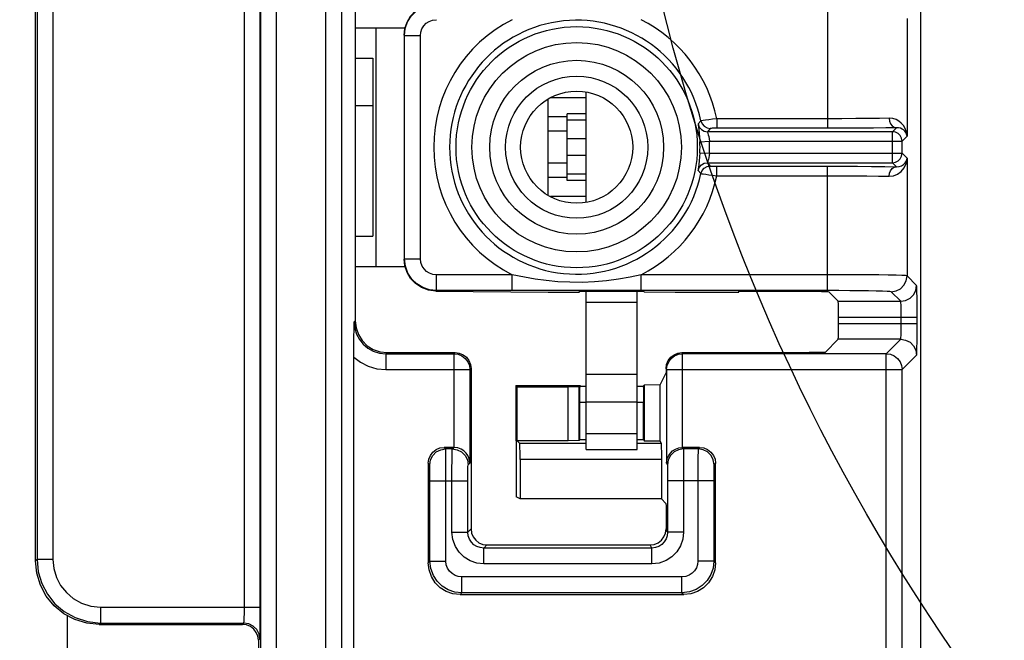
# Model space of a CAD drawing. Extents: x 33 to 410, y 33 to 287.
# Tile 79 of 90: x 289.06 to 294.22, y 218.59 to 221.85. Entities that reach past the tile are written whole.
import ezdxf

# ---------------------------------------------------------------- set-up
doc = ezdxf.new("R2010")
doc.units = 0
doc.header["$LTSCALE"] = 23.1
doc.layers.get('0').update_dxf_attribs({"linetype": 'CONTINUOUS'})
for name, color, linetype in [('ALL_AXIS', 7, 'CONTINUOUS'), ('ALL_DIM', 7, 'CONTINUOUS'), ('ALL_FEATURES', 7, 'CONTINUOUS')]:
    doc.layers.add(name, color=color, linetype=linetype)
doc.dimstyles.get("Standard").update_dxf_attribs({"dimtxt": 2.5, "dimasz": 2.5, "dimexe": 1.25, "dimexo": 0.625, "dimtad": 1, "dimcen": 2.5, "dimazin": 3, "dimtfac": 1, "dimtmove": 0, "dimatfit": 3})

# ---------------------------------------------------------------- blocks, each defined once
blk = doc.blocks.new('_OPEN')
at = {"color": 0, "linetype": 'BYBLOCK'}
for p, q in [((0, 0), (-1, 0.25)), ((-1, -0.25), (0, 0)), ((-1, 0), (0, 0))]:
    blk.add_line(p, q, dxfattribs=at)
blk = doc.blocks.new('*D17')
at = {"layer": 'ALL_DIM', "color": 2, "linetype": 'CONTINUOUS'}
for p, q in [((266.1762, 174.8303), (266.1762, 243.6985)), ((294.1654, 228.5749), (294.1654, 243.6985)), ((266.1762, 242.6985), (280.1708, 242.6985)), ((294.1654, 242.6985), (280.1708, 242.6985))]:
    blk.add_line(p, q, dxfattribs=at)
at = {"layer": 'ALL_DIM', "color": 2, "linetype": 'CONTINUOUS', "xscale": 2, "yscale": 2, "zscale": 2, "rotation": 180}
blk.add_blockref('_OPEN', (266.1762, 242.6985), dxfattribs=at)
at = {"layer": 'ALL_DIM', "color": 2, "linetype": 'CONTINUOUS', "xscale": 2, "yscale": 2, "zscale": 2}
blk.add_blockref('_OPEN', (294.1654, 242.6985), dxfattribs=at)
blk = doc.blocks.new('*D18')
at = {"layer": 'ALL_DIM', "color": 2, "linetype": 'CONTINUOUS'}
for p, q in [((293.1654, 227.5749), (240.1516, 227.5749)), ((241.1516, 227.5749), (241.1516, 199.1181)), ((241.1516, 170.6613), (241.1516, 199.1181)), ((262.0072, 170.6613), (240.1516, 170.6613))]:
    blk.add_line(p, q, dxfattribs=at)
at = {"layer": 'ALL_DIM', "color": 2, "linetype": 'CONTINUOUS', "xscale": 2, "yscale": 2, "zscale": 2}
for p, rotation in [((241.1516, 227.5749), 90), ((241.1516, 170.6613), 270)]:
    blk.add_blockref('_OPEN', p, dxfattribs=dict(at, rotation=rotation))
blk = doc.blocks.new('*D35')
at = {"layer": 'ALL_DIM', "color": 2, "linetype": 'CONTINUOUS'}
for p, q in [((266.1762, 174.8303), (266.1762, 249.6985)), ((297.9563, 200.6275), (297.9563, 249.6985)), ((266.1762, 248.6985), (282.0662, 248.6985)), ((297.9563, 248.6985), (282.0662, 248.6985))]:
    blk.add_line(p, q, dxfattribs=at)
at = {"layer": 'ALL_DIM', "color": 2, "linetype": 'CONTINUOUS', "xscale": 2, "yscale": 2, "zscale": 2, "rotation": 180}
blk.add_blockref('_OPEN', (266.1762, 248.6985), dxfattribs=at)
at = {"layer": 'ALL_DIM', "color": 2, "linetype": 'CONTINUOUS', "xscale": 2, "yscale": 2, "zscale": 2}
blk.add_blockref('_OPEN', (297.9563, 248.6985), dxfattribs=at)
blk = doc.blocks.new('*D39')
at = {"layer": 'ALL_DIM', "color": 2, "linetype": 'CONTINUOUS'}
for p, q in [((266.1762, 174.8303), (266.1762, 261.6985)), ((330.396, 251), (330.396, 261.6985)), ((266.1762, 260.6985), (298.2861, 260.6985)), ((330.396, 260.6985), (298.2861, 260.6985))]:
    blk.add_line(p, q, dxfattribs=at)
at = {"layer": 'ALL_DIM', "color": 2, "linetype": 'CONTINUOUS', "xscale": 2, "yscale": 2, "zscale": 2, "rotation": 180}
blk.add_blockref('_OPEN', (266.1762, 260.6985), dxfattribs=at)
at = {"layer": 'ALL_DIM', "color": 2, "linetype": 'CONTINUOUS', "xscale": 2, "yscale": 2, "zscale": 2}
blk.add_blockref('_OPEN', (330.396, 260.6985), dxfattribs=at)
blk = doc.blocks.new('*D40')
at = {"layer": 'ALL_DIM', "color": 2, "linetype": 'CONTINUOUS'}
for p, q in [((266.1762, 174.8303), (266.1762, 255.6985)), ((314.4893, 200.6275), (314.4893, 255.6985)), ((266.1762, 254.6985), (290.3327, 254.6985)), ((314.4893, 254.6985), (290.3327, 254.6985))]:
    blk.add_line(p, q, dxfattribs=at)
at = {"layer": 'ALL_DIM', "color": 2, "linetype": 'CONTINUOUS', "xscale": 2, "yscale": 2, "zscale": 2, "rotation": 180}
blk.add_blockref('_OPEN', (266.1762, 254.6985), dxfattribs=at)
at = {"layer": 'ALL_DIM', "color": 2, "linetype": 'CONTINUOUS', "xscale": 2, "yscale": 2, "zscale": 2}
blk.add_blockref('_OPEN', (314.4893, 254.6985), dxfattribs=at)

msp = doc.modelspace()

# ---------------------------------------------------------------- linework, layer by layer
at = {"color": 2, "linetype": 'CONTINUOUS'}
msp.add_circle((302.4913, 224.4132), 10.3659, dxfattribs=at)
at = {"layer": 'ALL_AXIS', "color": 7, "linetype": 'CONTINUOUS'}
for p, q in [((292.0278, 220.8904), (292.0278, 221.4672)), ((291.9276, 221.0035), (291.9276, 221.3542)), ((292.0278, 221.3542), (291.9276, 221.3542)), ((292.0278, 221.3208), (291.9276, 221.3208)), ((292.0278, 221.0369), (291.9276, 221.0369)), ((292.0278, 221.0035), (291.9276, 221.0035)), ((292.0278, 219.5923), (292.0278, 220.4229)), ((292.295, 219.5923), (292.295, 220.4229)), ((292.0278, 220.3662), (292.295, 220.3662)), ((292.0278, 219.9874), (292.295, 219.9874)), ((292.0278, 219.6758), (292.295, 219.6758)), ((292.0278, 219.5923), (292.295, 219.5923))]:
    msp.add_line(p, q, dxfattribs=at)
at = {"layer": 'ALL_AXIS', "color": 9, "linetype": 'CONTINUOUS'}
for p, q in [((292.0278, 221.222), (291.9276, 221.222)), ((292.0278, 221.1357), (291.9276, 221.1357)), ((292.0278, 219.8428), (292.295, 219.8428))]:
    msp.add_line(p, q, dxfattribs=at)
at = {"layer": 'ALL_FEATURES', "color": 7, "linetype": 'CONTINUOUS'}
for p, q in [((289.1387, 219.0078), (289.1387, 231.1909)), ((293.7813, 224.3581), (293.7813, 217.9995)), ((290.8159, 222.09), (290.8159, 220.2676)), ((290.8159, 221.8051), (291.0778, 221.8051)), ((290.9256, 220.5526), (290.9256, 221.8051)), ((291.073, 221.7662), (291.073, 220.5914)), ((290.8159, 221.6464), (290.9089, 221.6464)), ((290.9089, 221.6464), (290.9089, 220.7112)), ((292.0278, 221.4377), (291.8399, 221.4377)), ((290.9089, 221.3959), (290.8159, 221.3959)), ((291.8274, 220.9264), (291.8274, 221.4312)), ((291.9276, 221.3375), (291.8274, 221.3375)), ((291.9276, 221.0202), (291.8274, 221.0202)), ((292.0278, 220.92), (291.8399, 220.92)), ((290.8159, 220.7112), (290.9089, 220.7112)), ((290.8159, 220.5526), (291.0778, 220.5526)), ((291.2386, 220.4231), (291.8274, 220.4186)), ((291.8274, 220.4186), (291.99, 220.4186)), ((291.99, 220.4186), (291.9944, 220.4229)), ((291.9944, 220.4229), (292.3284, 220.4229)), ((292.3284, 220.4229), (292.3313, 220.42)), ((292.3313, 220.42), (292.4954, 220.4171)), ((292.4954, 220.4171), (292.8294, 220.4171)), ((292.8294, 220.4171), (292.8294, 220.4229)), ((292.8294, 220.4229), (293.133, 220.4229)), ((293.3, 220.4201), (293.3502, 220.3699)), ((293.3517, 220.2541), (293.3517, 220.2864)), ((293.2817, 220.102), (293.3502, 220.1706)), ((290.9829, 220.1006), (291.3399, 220.1006)), ((292.5087, 220.0977), (292.5303, 220.1006)), ((292.5303, 220.1006), (293.1982, 220.1006)), ((290.8087, 212.1142), (290.8087, 220.0763)), ((291.4234, 220.0171), (291.4234, 219.1748)), ((292.4468, 219.9963), (292.4155, 219.9337)), ((292.4468, 220.0171), (292.4497, 220.0387)), ((292.4468, 220.0171), (292.4468, 219.9963)), ((292.4497, 220.0112), (292.4497, 219.521)), ((292.4505, 220.0222), (292.4526, 220.0327)), ((291.6589, 219.9278), (291.6611, 219.3441)), ((291.6589, 219.9278), (291.6662, 219.9205)), ((291.6589, 219.9278), (291.9958, 219.9278)), ((291.6662, 219.6366), (291.6662, 219.9205)), ((291.6662, 219.9205), (291.9336, 219.9205)), ((291.9336, 219.9205), (291.9913, 219.9232)), ((291.9336, 219.6366), (291.9336, 219.9205)), ((291.9913, 219.9232), (291.9958, 219.9278)), ((291.9913, 219.6393), (291.9913, 219.9232)), ((291.9958, 219.9278), (291.9958, 219.9247)), ((291.9958, 219.9248), (292.0278, 219.9248)), ((292.295, 219.9248), (292.3269, 219.9248)), ((292.3269, 219.9248), (292.3343, 219.9322)), ((292.3269, 219.9248), (292.3273, 219.9223)), ((292.3343, 219.9322), (292.4155, 219.9337)), ((292.3343, 219.6365), (292.3343, 219.9322)), ((292.4155, 219.6351), (292.4155, 219.9337)), ((291.9944, 219.6424), (291.9944, 219.8413)), ((292.3284, 219.6424), (292.3284, 219.8413)), ((291.6793, 219.6234), (291.6662, 219.6366)), ((291.9336, 219.6366), (291.6662, 219.6366)), ((291.9913, 219.6393), (291.9336, 219.6366)), ((291.9944, 219.6424), (291.9913, 219.6393)), ((292.0278, 219.6424), (291.9944, 219.6424)), ((292.3284, 219.6424), (292.295, 219.6424)), ((292.3284, 219.6424), (292.3343, 219.6365)), ((292.4155, 219.6351), (292.3343, 219.6365)), ((292.4155, 219.6351), (292.4213, 219.6234)), ((291.334, 219.6031), (291.2822, 219.6031)), ((292.623, 219.6031), (292.5332, 219.6031)), ((291.6808, 219.5399), (291.6808, 219.3332)), ((292.422, 219.5613), (292.4221, 219.3332)), ((291.1987, 219.5196), (291.1987, 218.997)), ((292.7065, 218.997), (292.7065, 219.5196)), ((292.4551, 219.4282), (292.4551, 219.1582)), ((291.6808, 219.3332), (291.6611, 219.3441)), ((292.4221, 219.3332), (291.6808, 219.3332)), ((292.4461, 219.3091), (292.4221, 219.3332)), ((292.4468, 219.2471), (292.4468, 219.1748)), ((292.444, 219.1532), (292.4468, 219.1748)), ((291.5069, 219.0913), (292.3633, 219.0913)), ((291.3656, 218.83), (292.5396, 218.83)), ((289.3057, 215.6177), (289.3057, 218.7201)), ((289.4726, 218.6738), (290.2242, 218.6738)), ((290.3077, 218.5903), (290.3077, 218.2549))]:
    msp.add_line(p, q, dxfattribs=at)
at = {"layer": 'ALL_FEATURES', "color": 9, "linetype": 'CONTINUOUS'}
for p, q in [((289.146, 231.1878), (289.146, 219.0151)), ((289.2295, 231.1528), (289.2295, 219.0151)), ((290.3178, 218.7646), (290.3178, 230.9426)), ((290.3196, 218.5127), (290.3196, 230.9428)), ((290.4031, 218.5127), (290.4031, 230.9514)), ((290.6622, 218.5127), (290.6622, 230.9782)), ((290.7457, 218.5127), (290.7457, 230.9868)), ((290.2343, 218.7646), (290.2343, 230.9339)), ((293.2937, 221.9317), (293.2937, 221.2781)), ((293.7112, 221.854), (293.7112, 221.2361)), ((291.073, 221.7662), (291.0744, 221.7648)), ((291.0744, 220.5928), (291.0744, 221.7648)), ((291.0744, 221.7648), (291.1579, 221.7648)), ((291.1579, 220.5928), (291.1579, 221.7648)), ((292.6297, 221.3173), (292.6151, 221.3007)), ((292.6151, 221.3007), (292.6154, 221.297)), ((292.7127, 221.3282), (292.7127, 221.2781)), ((293.2937, 221.3282), (292.7127, 221.3282)), ((293.6349, 221.26), (293.6561, 221.2811)), ((291.9276, 221.2623), (291.8274, 221.2623)), ((292.6787, 221.2776), (292.6643, 221.26)), ((292.6643, 221.26), (292.6646, 221.258)), ((293.6349, 221.26), (292.6643, 221.26)), ((293.2937, 221.2781), (292.7037, 221.2781)), ((293.6349, 221.0976), (293.6349, 221.26)), ((293.6442, 221.2592), (293.6349, 221.26)), ((293.685, 221.2099), (293.7112, 221.2361)), ((292.6243, 221.2077), (292.6744, 221.2099)), ((292.6744, 221.2099), (293.685, 221.2099)), ((293.685, 221.2099), (293.685, 221.2108)), ((293.685, 221.1477), (293.685, 221.2099)), ((292.6243, 221.1499), (292.6744, 221.1477)), ((292.6744, 221.1477), (293.685, 221.1477)), ((293.7112, 221.1215), (293.685, 221.1477)), ((291.9276, 221.0953), (291.8274, 221.0953)), ((292.6643, 221.0976), (292.6787, 221.08)), ((292.6643, 221.0976), (293.6349, 221.0976)), ((292.7127, 221.0294), (292.7127, 221.0795)), ((293.2937, 220.4259), (293.2937, 221.0795)), ((293.6561, 221.0765), (293.6349, 221.0976)), ((293.7112, 221.1215), (293.7112, 220.5036)), ((292.6151, 221.0569), (292.6297, 221.0403)), ((292.7127, 221.0294), (293.2937, 221.0294)), ((291.0744, 220.5928), (291.073, 220.5914)), ((291.0744, 220.5928), (291.1579, 220.5928)), ((291.2414, 220.4259), (291.2414, 220.5094)), ((291.6394, 220.5094), (291.2414, 220.5094)), ((291.6394, 220.4259), (291.6394, 220.5094)), ((292.3159, 220.4259), (292.3159, 220.5094)), ((293.2937, 220.5094), (292.3159, 220.5094)), ((293.7615, 220.4533), (293.7112, 220.5036)), ((291.2414, 220.4259), (291.2386, 220.4231)), ((291.6394, 220.4259), (291.2414, 220.4259)), ((293.2937, 220.4259), (292.2532, 220.4259)), ((293.678, 220.3699), (293.6277, 220.4201)), ((293.3502, 220.3699), (293.678, 220.3699)), ((290.8101, 220.2617), (290.8159, 220.2676)), ((293.3517, 220.2864), (293.7643, 220.2864)), ((293.3517, 220.2541), (293.7643, 220.2541)), ((293.6808, 220.2541), (293.6808, 220.2864)), ((293.7643, 220.2541), (293.7643, 220.2864)), ((293.678, 220.1706), (293.3502, 220.1706)), ((293.6021, 220.0947), (293.678, 220.1706)), ((290.9771, 220.0947), (290.9829, 220.1006)), ((290.9771, 220.0947), (290.9771, 220.0112)), ((290.9771, 220.0947), (291.334, 220.0947)), ((291.334, 220.0947), (291.3399, 220.1006)), ((291.334, 220.0947), (291.334, 219.6031)), ((292.5332, 220.0947), (292.5303, 220.1006)), ((292.5318, 220.0947), (292.5332, 220.0947)), ((292.5332, 219.6031), (292.5332, 220.0947)), ((293.6021, 220.0947), (292.5332, 220.0947)), ((293.6021, 218.0951), (293.6021, 220.0947)), ((293.6856, 220.0112), (293.7615, 220.0871)), ((290.9771, 220.0112), (291.4175, 220.0112)), ((291.4175, 220.0112), (291.4234, 220.0171)), ((291.4175, 220.0112), (291.4175, 219.521)), ((292.4497, 220.0112), (292.4468, 220.0171)), ((292.4497, 220.0112), (292.4505, 220.0222)), ((292.4497, 220.0112), (293.6856, 220.0112)), ((293.6856, 218.0951), (293.6856, 220.0112)), ((291.9944, 219.8413), (292.0278, 219.8413)), ((292.295, 219.8413), (292.3284, 219.8413)), ((291.2901, 219.5952), (291.2822, 219.6031)), ((291.3247, 219.5952), (291.2901, 219.5952)), ((291.3247, 219.5952), (291.3326, 219.6031)), ((292.0278, 219.6234), (291.6793, 219.6234)), ((292.4213, 219.6234), (292.295, 219.6234)), ((292.534, 219.6031), (292.5379, 219.5952)), ((292.6151, 219.5952), (292.5379, 219.5952)), ((292.623, 219.6031), (292.6151, 219.5952)), ((292.4221, 219.5399), (291.6808, 219.5399)), ((292.5384, 219.559), (292.5386, 219.503)), ((291.2066, 219.5117), (291.1987, 219.5196)), ((291.4082, 219.5117), (291.4175, 219.521)), ((292.4497, 219.521), (292.4544, 219.5117)), ((292.4549, 219.4936), (292.4551, 219.4656)), ((292.5386, 219.503), (292.5386, 219.4282)), ((292.7065, 219.5196), (292.6986, 219.5117)), ((291.208, 219.0063), (291.208, 219.4465)), ((291.208, 219.4282), (291.4068, 219.4282)), ((291.2915, 219.0063), (291.2915, 219.4649)), ((292.4551, 219.4656), (292.4551, 219.4282)), ((292.6972, 219.4282), (292.4551, 219.4282)), ((292.5386, 219.4282), (292.5386, 219.1582)), ((291.4068, 219.1581), (291.4234, 219.1748)), ((292.4551, 219.1582), (292.4468, 219.1748)), ((291.3233, 219.1581), (291.4068, 219.1581)), ((292.5386, 219.1582), (292.4551, 219.1582)), ((291.4902, 219.0747), (291.5069, 219.0913)), ((291.4902, 218.9912), (291.4902, 219.0747)), ((292.3717, 219.0747), (291.4902, 219.0747)), ((292.3717, 219.0747), (292.3633, 219.0913)), ((292.3717, 218.9912), (292.3717, 219.0747)), ((289.146, 219.0151), (289.1387, 219.0078)), ((289.2295, 219.0151), (289.146, 219.0151)), ((291.208, 219.0063), (291.1987, 218.997)), ((291.208, 219.0063), (291.2915, 219.0063)), ((292.6972, 219.0063), (292.6137, 219.0063)), ((292.6972, 219.0063), (292.7065, 218.997)), ((292.3717, 218.9912), (291.4902, 218.9912)), ((291.375, 218.8394), (291.375, 218.9229)), ((292.5302, 218.9229), (291.375, 218.9229)), ((292.5302, 218.8394), (292.5302, 218.9229)), ((291.375, 218.8394), (291.3656, 218.83)), ((292.5302, 218.8394), (291.375, 218.8394)), ((292.5302, 218.8394), (292.5396, 218.83)), ((289.4799, 218.7646), (289.4799, 218.6811)), ((289.4799, 218.7646), (290.3178, 218.7646)), ((289.4799, 218.6811), (289.4726, 218.6738)), ((289.4799, 218.6811), (290.2315, 218.6811)), ((290.2242, 218.6738), (290.2315, 218.6811)), ((290.3077, 218.5903), (290.315, 218.5976))]:
    msp.add_line(p, q, dxfattribs=at)
at = {"layer": 'ALL_FEATURES', "color": 7, "linetype": 'CONTINUOUS'}
for points in [[(291.073, 221.7662), (291.0767, 221.8016), (291.088, 221.8358), (291.1066, 221.8674), (291.1322, 221.8947), (291.1639, 221.9159), (291.2001, 221.9296), (291.2386, 221.9345)], [(293.6643, 221.2505), (293.6503, 221.2576), (293.6442, 221.2592)], [(293.685, 221.2108), (293.6826, 221.2255), (293.6754, 221.2395), (293.6643, 221.2505)], [(291.2386, 220.4231), (291.2001, 220.428), (291.1639, 220.4417), (291.1322, 220.4629), (291.1066, 220.4902), (291.088, 220.5218), (291.0767, 220.556), (291.073, 220.5914)], [(293.133, 220.4229), (293.1698, 220.4229), (293.2047, 220.4226), (293.2362, 220.4223), (293.2626, 220.4219), (293.2826, 220.4213), (293.2953, 220.4207), (293.3, 220.4201)], [(293.3517, 220.2864), (293.3516, 220.3077), (293.3515, 220.3277), (293.3513, 220.3449), (293.351, 220.3582), (293.3506, 220.3667), (293.3502, 220.3699)], [(290.8087, 220.0763), (290.8087, 220.11), (290.8089, 220.146), (290.8092, 220.1833), (290.8096, 220.2217), (290.8101, 220.2617)], [(290.8159, 220.2676), (290.8201, 220.2304), (290.8325, 220.1951), (290.8524, 220.1635), (290.8788, 220.137), (290.9105, 220.1171), (290.9458, 220.1048), (290.9829, 220.1006)], [(293.3502, 220.1706), (293.3506, 220.1737), (293.351, 220.1822), (293.3513, 220.1955), (293.3515, 220.2127), (293.3516, 220.2327), (293.3517, 220.2541)], [(291.3399, 220.1006), (291.3615, 220.0977), (291.3817, 220.0894), (291.3989, 220.0761), (291.4122, 220.0589), (291.4205, 220.0387), (291.4234, 220.0171)], [(292.4497, 220.0387), (292.458, 220.0588), (292.4713, 220.0761), (292.4886, 220.0894), (292.5087, 220.0977)], [(292.4526, 220.0327), (292.4609, 220.0529), (292.4741, 220.0702), (292.4914, 220.0835), (292.5116, 220.0919), (292.5318, 220.0947)], [(293.2817, 220.102), (293.2785, 220.1017), (293.27, 220.1013), (293.2567, 220.101), (293.2395, 220.1008), (293.2196, 220.1006), (293.1982, 220.1006)], [(291.9944, 219.8413), (291.9944, 219.8632), (291.9946, 219.8835), (291.9948, 219.9009), (291.9951, 219.9141), (291.9955, 219.9223), (291.9958, 219.9247)], [(292.3273, 219.9223), (292.3276, 219.9141), (292.3279, 219.9009), (292.3282, 219.8835), (292.3283, 219.8632), (292.3284, 219.8413)], [(291.1987, 219.5196), (291.2015, 219.5412), (291.2099, 219.5613), (291.2231, 219.5786), (291.2404, 219.5919), (291.2605, 219.6002), (291.2822, 219.6031)], [(291.4175, 219.521), (291.4162, 219.5343), (291.4125, 219.5478), (291.4063, 219.561), (291.3974, 219.5734), (291.3857, 219.5846), (291.3711, 219.5939), (291.3535, 219.6005), (291.3326, 219.6031)], [(291.6808, 219.5399), (291.6807, 219.5613), (291.6806, 219.5813), (291.6803, 219.5985), (291.68, 219.6118), (291.6797, 219.6203), (291.6793, 219.6234)], [(292.4213, 219.6234), (292.4215, 219.6203), (292.4217, 219.6118), (292.4218, 219.5985), (292.422, 219.5813), (292.422, 219.5613)], [(292.4497, 219.521), (292.451, 219.5344), (292.4546, 219.548), (292.4608, 219.5611), (292.4695, 219.5735), (292.4811, 219.5847), (292.4956, 219.5939), (292.5132, 219.6005), (292.5332, 219.6031)], [(292.623, 219.6031), (292.6447, 219.6002), (292.6648, 219.5919), (292.6821, 219.5786), (292.6954, 219.5613), (292.7037, 219.5412), (292.7065, 219.5196)], [(292.4461, 219.3091), (292.4463, 219.3061), (292.4465, 219.2977), (292.4466, 219.2844), (292.4467, 219.2672), (292.4468, 219.2471)], [(291.4234, 219.1748), (291.4262, 219.1532), (291.4346, 219.133), (291.4478, 219.1158), (291.4651, 219.1025), (291.4853, 219.0941), (291.5069, 219.0913)], [(292.3633, 219.0913), (292.3849, 219.0941), (292.4051, 219.1025), (292.4224, 219.1158), (292.4356, 219.133), (292.444, 219.1532)], [(289.4726, 218.6738), (289.4074, 218.6802), (289.3448, 218.6992), (289.2871, 218.7301), (289.2365, 218.7716), (289.1949, 218.8222), (289.1641, 218.8799), (289.1451, 218.9426), (289.1387, 219.0078)], [(291.3656, 218.83), (291.3285, 218.8342), (291.2932, 218.8466), (291.2615, 218.8664), (291.2351, 218.8929), (291.2152, 218.9245), (291.2029, 218.9598), (291.1987, 218.997)], [(292.7065, 218.997), (292.7024, 218.9598), (292.69, 218.9245), (292.6701, 218.8929), (292.6437, 218.8664), (292.612, 218.8466), (292.5767, 218.8342), (292.5396, 218.83)], [(290.3077, 218.5903), (290.3048, 218.6119), (290.2965, 218.6321), (290.2832, 218.6494), (290.2659, 218.6626), (290.2458, 218.671), (290.2242, 218.6738)]]:
    msp.add_lwpolyline(points, dxfattribs=at)
at = {"layer": 'ALL_FEATURES', "color": 9, "linetype": 'CONTINUOUS'}
for points in [[(291.0744, 221.7648), (291.0785, 221.8016), (291.0905, 221.8361), (291.1097, 221.8674), (291.1352, 221.8936), (291.1661, 221.9138), (291.2022, 221.9271), (291.2414, 221.9317)], [(291.1579, 221.7648), (291.16, 221.7832), (291.1659, 221.8005), (291.1755, 221.8161), (291.1883, 221.8292), (291.2038, 221.8393), (291.2218, 221.8459), (291.2414, 221.8482)], [(293.6172, 221.3312), (293.5669, 221.3302), (293.5088, 221.3294), (293.4426, 221.3288), (293.3696, 221.3284), (293.2937, 221.3282)], [(293.7112, 221.2361), (293.7081, 221.2578), (293.7014, 221.2767), (293.692, 221.2927), (293.6807, 221.3058), (293.668, 221.3161), (293.6536, 221.3241), (293.6365, 221.3295), (293.6172, 221.3312)], [(293.6172, 221.3312), (293.6192, 221.3159), (293.6248, 221.302), (293.6334, 221.2909), (293.6441, 221.2837), (293.6561, 221.2811)], [(292.6151, 221.3007), (292.6212, 221.2846), (292.6324, 221.2715), (292.6474, 221.263), (292.6643, 221.26)], [(292.6154, 221.297), (292.6187, 221.272), (292.6209, 221.2529), (292.6229, 221.2309), (292.6243, 221.2077)], [(292.7127, 221.3282), (292.6907, 221.3256), (292.6712, 221.3231), (292.6544, 221.3209), (292.6417, 221.3191), (292.6332, 221.3179), (292.6297, 221.3173)], [(292.6297, 221.3173), (292.636, 221.3015), (292.6472, 221.2887), (292.662, 221.2804), (292.6787, 221.2776)], [(293.6561, 221.2811), (293.5997, 221.2801), (293.5346, 221.2793), (293.4604, 221.2787), (293.3787, 221.2783), (293.2937, 221.2781)], [(293.6769, 221.2781), (293.6671, 221.2805), (293.6561, 221.2811)], [(292.6646, 221.258), (292.6683, 221.2446), (292.6707, 221.2343), (292.6729, 221.2224), (292.6744, 221.2099)], [(292.7037, 221.2781), (292.6957, 221.2781), (292.6888, 221.278), (292.6836, 221.2779), (292.6801, 221.2777), (292.6787, 221.2776)], [(293.7112, 221.2361), (293.709, 221.2465), (293.7049, 221.2556), (293.6993, 221.2632), (293.6926, 221.2695), (293.6853, 221.2744), (293.6769, 221.2781)], [(292.6243, 221.1499), (292.623, 221.128), (292.6212, 221.1068), (292.6191, 221.0885), (292.6173, 221.0748), (292.616, 221.0655), (292.6152, 221.0595), (292.6151, 221.0569)], [(292.6744, 221.1477), (292.673, 221.1358), (292.6709, 221.1245), (292.6687, 221.1146), (292.6667, 221.1072), (292.6653, 221.1022), (292.6645, 221.099), (292.6643, 221.0976)], [(293.6349, 221.0976), (293.6504, 221.1), (293.6644, 221.1071), (293.6755, 221.1182), (293.6826, 221.1322), (293.685, 221.1477)], [(292.6151, 221.0569), (292.6212, 221.073), (292.6324, 221.0861), (292.6474, 221.0946), (292.6643, 221.0976)], [(292.6297, 221.0403), (292.636, 221.0561), (292.6472, 221.0689), (292.662, 221.0772), (292.6787, 221.08)], [(292.6787, 221.08), (292.68, 221.0799), (292.6835, 221.0797), (292.6889, 221.0796), (292.6956, 221.0795), (292.7034, 221.0795), (293.2937, 221.0795)], [(293.2937, 221.0795), (293.3748, 221.0793), (293.4509, 221.079), (293.5242, 221.0784), (293.5942, 221.0776), (293.6561, 221.0765)], [(293.6172, 221.0264), (293.6403, 221.029), (293.6613, 221.0374), (293.6801, 221.0512), (293.6955, 221.0701), (293.7064, 221.0937), (293.7112, 221.1215)], [(293.6172, 221.0264), (293.6192, 221.0417), (293.6248, 221.0556), (293.6334, 221.0667), (293.6441, 221.0739), (293.6561, 221.0765)], [(293.6561, 221.0765), (293.6693, 221.0775), (293.6814, 221.0813), (293.6923, 221.0878), (293.7014, 221.0969), (293.7079, 221.1081), (293.7112, 221.1215)], [(292.6297, 221.0403), (292.633, 221.0398), (292.6415, 221.0385), (292.6547, 221.0367), (292.671, 221.0346), (292.6901, 221.0321), (292.7127, 221.0294)], [(293.2937, 221.0294), (293.3661, 221.0292), (293.434, 221.0289), (293.4995, 221.0283), (293.562, 221.0275), (293.6172, 221.0264)], [(291.2414, 220.4259), (291.2047, 220.43), (291.1701, 220.4419), (291.1389, 220.4611), (291.1127, 220.4865), (291.0924, 220.5175), (291.0791, 220.5536), (291.0744, 220.5928)], [(291.2414, 220.5094), (291.223, 220.5114), (291.2058, 220.5173), (291.1901, 220.527), (291.177, 220.5397), (291.1669, 220.5552), (291.1602, 220.5732), (291.1579, 220.5928)], [(292.3159, 220.5094), (292.2582, 220.4973), (292.1977, 220.4867), (292.1347, 220.4782), (292.0709, 220.4724), (292.0067, 220.4695), (291.9424, 220.4697), (291.8783, 220.4729), (291.8174, 220.4786), (291.7606, 220.4863), (291.7031, 220.4962), (291.6394, 220.5094)], [(293.7112, 220.5036), (293.7036, 220.5046), (293.6844, 220.5056), (293.6539, 220.5065), (293.613, 220.5073), (293.563, 220.508), (293.5054, 220.5086), (293.4403, 220.509), (293.3689, 220.5093), (293.2937, 220.5094)], [(293.6277, 220.4201), (293.6535, 220.4242), (293.6767, 220.4361), (293.6952, 220.4546), (293.7071, 220.4778), (293.7112, 220.5036)], [(293.678, 220.3699), (293.7038, 220.3739), (293.727, 220.3858), (293.7455, 220.4043), (293.7574, 220.4275), (293.7615, 220.4533)], [(293.7643, 220.2864), (293.7642, 220.324), (293.764, 220.3594), (293.7637, 220.3912), (293.7632, 220.4176), (293.7627, 220.4363), (293.7621, 220.4484), (293.7615, 220.4533)], [(291.8245, 220.4261), (291.7084, 220.4259), (291.6394, 220.4259)], [(292.0051, 220.4262), (291.9444, 220.4262), (291.8245, 220.4261)], [(292.2532, 220.4259), (292.1277, 220.4261), (292.0051, 220.4262)], [(293.6277, 220.4201), (293.6216, 220.4211), (293.6063, 220.4221), (293.5818, 220.423), (293.5492, 220.4238), (293.5091, 220.4245), (293.463, 220.4251), (293.411, 220.4255), (293.3538, 220.4258), (293.2937, 220.4259)], [(293.6808, 220.2864), (293.6808, 220.3052), (293.6805, 220.3229), (293.6802, 220.3388), (293.6797, 220.352), (293.6792, 220.3613), (293.6786, 220.3674), (293.678, 220.3699)], [(290.8101, 220.2617), (290.8133, 220.2289), (290.8229, 220.1976), (290.838, 220.1692), (290.8581, 220.1445), (290.8824, 220.1241), (290.9106, 220.1085), (290.9428, 220.0983), (290.9771, 220.0947)], [(293.678, 220.1706), (293.6786, 220.1732), (293.6793, 220.1801), (293.6798, 220.1909), (293.6803, 220.2047), (293.6806, 220.2196), (293.6808, 220.2355), (293.6808, 220.2541)], [(293.7615, 220.0871), (293.7621, 220.0923), (293.7628, 220.1061), (293.7633, 220.1277), (293.7638, 220.1554), (293.7641, 220.185), (293.7642, 220.2169), (293.7643, 220.2541)], [(293.678, 220.1706), (293.7038, 220.1665), (293.727, 220.1546), (293.7455, 220.1362), (293.7574, 220.1129), (293.7615, 220.0871)], [(291.334, 220.0947), (291.3557, 220.0919), (291.3758, 220.0835), (291.3931, 220.0702), (291.4064, 220.0529), (291.4147, 220.0327), (291.4175, 220.0112)], [(293.6021, 220.0947), (293.6236, 220.0919), (293.6438, 220.0836), (293.6611, 220.0703), (293.6744, 220.053), (293.6828, 220.0329), (293.6856, 220.0112)], [(290.8087, 220.0763), (290.8438, 220.0496), (290.8841, 220.0291), (290.9293, 220.0159), (290.9771, 220.0112)], [(291.2066, 219.5117), (291.2107, 219.5375), (291.2225, 219.5607), (291.241, 219.5792), (291.2643, 219.5911), (291.2901, 219.5952)], [(291.2915, 219.4649), (291.2914, 219.4993), (291.2912, 219.5305), (291.291, 219.5567), (291.2907, 219.5769), (291.2904, 219.5901), (291.2901, 219.5952)], [(291.3233, 219.1581), (291.3233, 219.4644), (291.3234, 219.4986), (291.3236, 219.5296), (291.3238, 219.5557), (291.324, 219.5761), (291.3244, 219.5898), (291.3247, 219.5952)], [(291.3247, 219.5952), (291.3505, 219.5911), (291.3738, 219.5792), (291.3922, 219.5607), (291.4041, 219.5375), (291.4082, 219.5117)], [(292.5379, 219.5952), (292.5121, 219.5911), (292.4888, 219.5792), (292.4704, 219.5607), (292.4585, 219.5375), (292.4544, 219.5117)], [(292.5379, 219.5952), (292.5381, 219.5905), (292.5382, 219.5783), (292.5384, 219.559)], [(292.6151, 219.5952), (292.6148, 219.5905), (292.6145, 219.5782), (292.6142, 219.5586), (292.614, 219.5329), (292.6138, 219.5018), (292.6137, 219.4663), (292.6137, 219.0063)], [(292.6986, 219.5117), (292.6945, 219.5375), (292.6827, 219.5607), (292.6642, 219.5792), (292.6409, 219.5911), (292.6151, 219.5952)], [(291.208, 219.4465), (291.2079, 219.4638), (291.2077, 219.4793), (291.2075, 219.4925), (291.2072, 219.5025), (291.2069, 219.5091), (291.2066, 219.5117)], [(291.4068, 219.1581), (291.4068, 219.4463), (291.4069, 219.4634), (291.407, 219.4789), (291.4073, 219.4919), (291.4075, 219.5022), (291.4078, 219.509), (291.4082, 219.5117)], [(292.4544, 219.5117), (292.4546, 219.5094), (292.4547, 219.5033), (292.4549, 219.4936)], [(292.6986, 219.5117), (292.6983, 219.5094), (292.698, 219.5032), (292.6977, 219.4934), (292.6975, 219.4806), (292.6973, 219.465), (292.6972, 219.4472), (292.6972, 219.0063)], [(291.4902, 218.9912), (291.453, 218.9954), (291.4185, 219.0074), (291.3873, 219.0267), (291.3612, 219.0522), (291.3411, 219.083), (291.3279, 219.119), (291.3233, 219.1581)], [(291.4902, 219.0747), (291.4716, 219.0768), (291.4544, 219.0828), (291.4388, 219.0924), (291.4257, 219.1052), (291.4157, 219.1206), (291.4091, 219.1386), (291.4068, 219.1581)], [(292.4551, 219.1582), (292.453, 219.1395), (292.447, 219.1223), (292.4374, 219.1067), (292.4246, 219.0936), (292.4092, 219.0836), (292.3912, 219.077), (292.3717, 219.0747)], [(292.5386, 219.1582), (292.5344, 219.1209), (292.5224, 219.0864), (292.5031, 219.0552), (292.4776, 219.0291), (292.4468, 219.009), (292.4108, 218.9958), (292.3717, 218.9912)], [(289.146, 219.0151), (289.1523, 218.9506), (289.1705, 218.8894), (289.2002, 218.8326), (289.2402, 218.7826), (289.2888, 218.7412), (289.3455, 218.7094), (289.4103, 218.6885), (289.4799, 218.6811)], [(289.2295, 219.0151), (289.2342, 218.9667), (289.2479, 218.9208), (289.2701, 218.8782), (289.3001, 218.8407), (289.3366, 218.8097), (289.3791, 218.7858), (289.4277, 218.7701), (289.4799, 218.7646)], [(291.375, 218.8394), (291.3383, 218.8435), (291.3037, 218.8554), (291.2725, 218.8746), (291.2463, 218.9), (291.226, 218.931), (291.2127, 218.9671), (291.208, 219.0063)], [(291.375, 218.9229), (291.3566, 218.9249), (291.3394, 218.9308), (291.3237, 218.9405), (291.3106, 218.9532), (291.3005, 218.9687), (291.2938, 218.9867), (291.2915, 219.0063)], [(292.6137, 219.0063), (292.6117, 218.988), (292.6057, 218.9707), (292.5961, 218.9551), (292.5834, 218.942), (292.5679, 218.9318), (292.5498, 218.9252), (292.5302, 218.9229)], [(292.6972, 219.0063), (292.6931, 218.9696), (292.6812, 218.9351), (292.662, 218.9038), (292.6365, 218.8776), (292.6055, 218.8573), (292.5694, 218.844), (292.5302, 218.8394)], [(290.2315, 218.6811), (290.2321, 218.6834), (290.2327, 218.6894), (290.2332, 218.699), (290.2337, 218.7115), (290.234, 218.7271), (290.2343, 218.7453), (290.2343, 218.7646)], [(290.315, 218.5976), (290.3156, 218.6022), (290.3162, 218.6142), (290.3167, 218.6334), (290.3172, 218.6584), (290.3175, 218.6895), (290.3177, 218.7259), (290.3178, 218.7646)], [(290.315, 218.5976), (290.3109, 218.6234), (290.299, 218.6467), (290.2805, 218.6652), (290.2573, 218.677), (290.2315, 218.6811)]]:
    msp.add_lwpolyline(points, dxfattribs=at)
for radius in [0.633, 0.5495, 0.4564, 0.3729]:
    msp.add_circle((291.9777, 221.1788), radius, dxfattribs=at)
at = {"layer": 'ALL_FEATURES', "color": 7, "linetype": 'CONTINUOUS'}
msp.add_circle((291.9777, 221.1788), 0.2941, dxfattribs=at)
at = {"layer": 'ALL_FEATURES', "color": 9, "linetype": 'CONTINUOUS'}
for radius, start, end in [(0.7501, 116.8074, 243.1926), (0.7501, 11.4919, 63.1926), (0.6666, 11.9884, 348.0116), (0.6473, 357.4404, 2.5596), (0.6974, 357.4404, 2.5596), (0.7501, 296.8074, 348.5081)]:
    msp.add_arc((291.9777, 221.1788), radius, start, end, dxfattribs=at)

# ---------------------------------------------------------------- dimensions: what is measured, and where the dimension line sits
at = {"layer": 'ALL_DIM', "color": 2, "linetype": 'CONTINUOUS'}
for base, p2, picture, middle in [((330.396, 260.6985), (330.396, 250), '*D39', (291.4061, 260.6985)), ((314.4893, 254.6985), (314.4893, 199.6275), '*D40', (283.4527, 254.6985)), ((297.9563, 248.6985), (297.9563, 199.6275), '*D35', (275.1862, 248.6985)), ((294.1654, 242.6985), (294.1654, 227.5749), '*D17', (273.2908, 242.6985))]:
    dim = msp.add_linear_dim(base=base, p1=(266.1762, 173.8303), p2=p2, dimstyle='Standard', dxfattribs=at)
    dim.commit()
    dim.dimension.update_dxf_attribs({"geometry": picture, "text_midpoint": middle, "dimtype": 128})
dim = msp.add_linear_dim(base=(241.1516, 227.5749), p1=(263.0072, 170.6613), p2=(294.1654, 227.5749), angle=90, dimstyle='Standard', dxfattribs=at)
dim.commit()
dim.dimension.update_dxf_attribs({"geometry": '*D18', "text_midpoint": (241.1516, 192.2381), "dimtype": 128})

doc.saveas('drawing.dxf')
